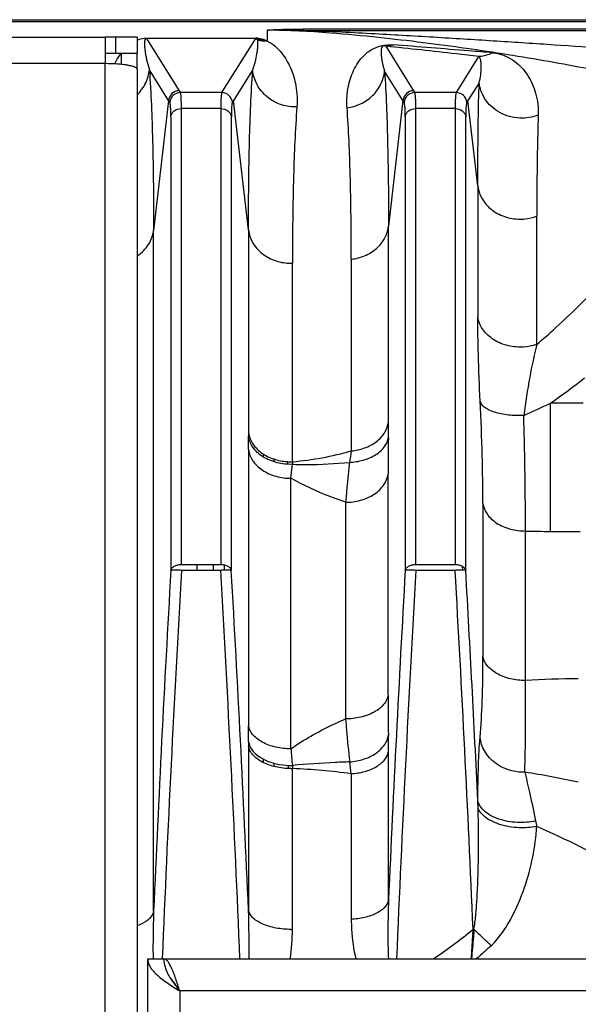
# Model space of a CAD drawing. Extents: x -1509 to 1181, y 8 to 1681.
# Tile 17 of 74: x -521 to -468, y 412 to 504. Entities that reach past the tile are written whole.
import ezdxf

# ---------------------------------------------------------------- set-up
doc = ezdxf.new("R2010")
doc.units = 0
doc.header["$LTSCALE"] = 65.395
doc.layers.get('0').update_dxf_attribs({"linetype": 'CONTINUOUS'})

msp = doc.modelspace()

# ---------------------------------------------------------------- linework, layer by layer
at = {"color": 6, "linetype": 'CONTINUOUS'}
for p, q in [((-702.174, 504.296), (-414.572, 504.296)), ((-711.572, 502.651), (-512.572, 502.651)), ((-509.572, 502.651), (-511.572, 502.651)), ((-509.572, 502.651), (-509.572, 501.151)), ((-511.572, 501.151), (-509.572, 501.151)), ((-509.572, 499.651), (-509.572, 375.966)), ((-508.572, 252.192), (-508.572, 416.192)), ((-508.572, 416.192), (-373.572, 416.192))]:
    msp.add_line(p, q, dxfattribs=at)
at = {"color": 9, "linetype": 'CONTINUOUS'}
for p, q in [((-414.572, 504.089), (-702.174, 504.089)), ((-493.98, 503.422), (-493.98, 503.296)), ((-414.572, 503.422), (-493.98, 503.422)), ((-508.699, 502.528), (-505.628, 497.629)), ((-501.516, 497.629), (-498.445, 502.528)), ((-497.373, 503.307), (-497.373, 502.303)), ((-493.98, 503.296), (-414.572, 503.296)), ((-486.245, 501.803), (-483.628, 497.629)), ((-479.516, 497.629), (-477.504, 500.838)), ((-512.572, 500.172), (-528.6, 500.172)), ((-512.572, 375.966), (-512.572, 500.172)), ((-506.623, 496.718), (-508.423, 499.589)), ((-498.731, 499.572), (-500.521, 496.718)), ((-484.623, 496.718), (-486.349, 499.471)), ((-477.474, 498.388), (-478.521, 496.718)), ((-505.628, 497.629), (-505.517, 497.454)), ((-501.627, 497.454), (-505.517, 497.454)), ((-501.627, 497.454), (-501.516, 497.629)), ((-483.628, 497.629), (-483.517, 497.454)), ((-479.627, 497.454), (-483.517, 497.454)), ((-479.627, 497.454), (-479.516, 497.629)), ((-506.623, 496.718), (-508.026, 484.537)), ((-505.417, 453.201), (-505.417, 495.962)), ((-501.727, 495.962), (-505.417, 495.962)), ((-501.727, 495.962), (-501.727, 453.201)), ((-499.122, 484.572), (-500.521, 496.718)), ((-484.623, 496.718), (-485.981, 484.928)), ((-483.417, 453.201), (-483.417, 495.962)), ((-479.727, 495.962), (-483.417, 495.962)), ((-479.727, 495.962), (-479.727, 453.201)), ((-477.598, 488.707), (-478.521, 496.718)), ((-506.412, 495.198), (-506.412, 452.639)), ((-500.732, 452.639), (-500.732, 495.199)), ((-484.412, 495.198), (-484.412, 452.639)), ((-478.732, 452.639), (-478.732, 495.199)), ((-477.598, 488.707), (-477.598, 476.456)), ((-472.06, 473.835), (-472.06, 485.86)), ((-485.981, 466.564), (-485.981, 484.928)), ((-508.026, 420.674), (-508.026, 484.537)), ((-499.122, 484.572), (-499.122, 465.561)), ((-494.995, 462.837), (-494.995, 481.454)), ((-489.475, 481.834), (-489.475, 463.846)), ((-470.774, 456.302), (-470.774, 468.332)), ((-467.696, 468.332), (-470.774, 468.332)), ((-499.118, 463.979), (-499.118, 438.061)), ((-497.727, 463.278), (-497.727, 463.555)), ((-496.732, 463.086), (-496.732, 462.829)), ((-495.415, 462.597), (-495.415, 462.854)), ((-495.137, 461.281), (-495.007, 462.591)), ((-495.137, 435.91), (-495.137, 461.281)), ((-486.026, 440.929), (-486.026, 461.677)), ((-490.006, 459.031), (-490.006, 438.713)), ((-477.118, 458.931), (-477.118, 444.602)), ((-473.137, 442.311), (-473.137, 456.335)), ((-470.774, 456.302), (-468.006, 456.302)), ((-503.953, 452.647), (-503.953, 453.21)), ((-502.412, 452.647), (-502.412, 453.201)), ((-501.417, 453.169), (-501.417, 452.661)), ((-479.055, 453.046), (-479.044, 452.672)), ((-479.055, 453.039), (-479.045, 452.666)), ((-499.122, 436.17), (-499.122, 420.767)), ((-485.981, 421.702), (-485.981, 435.647)), ((-497.727, 434.613), (-497.727, 434.939)), ((-496.732, 434.555), (-496.732, 434.249)), ((-495.379, 434.059), (-495.379, 434.361)), ((-494.995, 418.972), (-494.995, 434.056)), ((-489.475, 433.564), (-489.475, 419.905)), ((-505.572, 413.192), (-505.572, 255.192)), ((-376.572, 413.192), (-505.572, 413.192))]:
    msp.add_line(p, q, dxfattribs=at)
at = {"color": 2, "linetype": 'CONTINUOUS'}
for p, q in [((-512.572, 502.651), (-512.572, 500.172)), ((-511.572, 502.651), (-512.572, 502.651)), ((-511.572, 501.151), (-511.572, 502.651)), ((-508.699, 502.528), (-508.699, 502.557)), ((-508.699, 502.557), (-498.445, 502.557)), ((-498.445, 502.528), (-508.699, 502.528)), ((-497.654, 502.423), (-498.307, 502.423)), ((-498.291, 502.391), (-497.569, 502.391)), ((-512.572, 501.151), (-511.572, 501.151)), ((-511.072, 501.151), (-511.072, 500.102)), ((-509.572, 499.651), (-509.572, 501.151)), ((-505.417, 453.201), (-501.727, 453.201)), ((-501.729, 452.647), (-505.414, 452.647)), ((-483.417, 453.201), (-479.727, 453.201)), ((-479.728, 452.647), (-483.415, 452.647))]:
    msp.add_line(p, q, dxfattribs=at)
for centre, radius, start, end in [((-498.439, 500.348), 2.208, 87.85529, 90.14547), ((-498.447, 500.019), 2.538, 85.77662, 87.95012), ((-498.433, 500.215), 2.341, 84.45285, 85.7548), ((-497.533, 505.999), 3.699, 258.17374, 272.49183), ((-496.805, 465.867), 2.336, 187.52342, 192.51976), ((-428.209, 465.567), 70.912, 180.005, 180.28206), ((-496.749, 465.88), 2.394, 192.52237, 197.43691), ((-495.141, 468.122), 5.287, 270.0001, 271.58593), ((-470.077, 461.521), 24.952, 176.97669, 177.54348), ((-402.364, 436.173), 96.758, 179.76069, 180.00133), ((-497.332, 436.909), 1.823, 201.3251, 206.98256), ((-440.676, 436.126), 54.359, 181.87509, 182.18241), ((-495.141, 440.862), 6.808, 269.99988, 271.23126), ((-477.43, 404.697), 14.295, 92.11366, 92.43997)]:
    msp.add_arc(centre, radius, start, end, dxfattribs=at)
at = {"color": 9, "linetype": 'CONTINUOUS'}
for centre, radius, start, end in [((-495.986, 410.176), 93.142, 88.76571, 90.8531), ((-505.514, 496.452), 1.002, 90.17869, 174.8411), ((-501.63, 496.452), 1.002, 5.1589, 89.82131), ((-483.514, 496.452), 1.002, 90.17869, 174.8411), ((-479.63, 496.452), 1.002, 5.1589, 89.82131), ((-472.148, 518.399), 40.726, 212.16602, 212.45822), ((-534.989, 518.395), 40.718, 327.54174, 327.83401), ((-450.148, 518.399), 40.726, 212.16602, 212.45822), ((-512.989, 518.395), 40.718, 327.54174, 327.83401), ((-495.141, 486.07), 4.618, 269.99998, 271.81542), ((-514.282, 530.611), 75.972, 304.93812, 307.93615), ((-500.894, 530.781), 69.333, 293.46228, 295.74878), ((-568.025, 466.593), 82.044, 358.96957, 359.97977), ((-746.132, 463.958), 247.015, 0.00488, 0.2922), ((-274.543, 461.442), 211.484, 179.00407, 179.93622), ((-94.594, 401.737), 399.736, 171.06135, 171.21676), ((-381.733, 450.392), 108.618, 173.45391, 175.43816), ((-470.787, 540.835), 84.532, 268.40661, 270.00902), ((1927.114, 313.709), 2437.489, 176.732532, 177.484862), ((1880.924, 316.144), 2390.242, 176.726145, 177.600918), ((-2888.007, 316.147), 2390.181, 2.398922, 3.273863), ((-2935.214, 313.658), 2438.445, 2.517528, 3.26737), ((1959.809, 313.145), 2448.198, 176.733618, 177.458584), ((1903.062, 316.137), 2390.38, 176.726184, 177.601051), ((-2894.667, 314.651), 2418.879, 2.472001, 3.270476), ((-3024.6, 307.662), 2549.992, 2.7742, 3.25925), ((-468.246, 364.217), 78.247, 89.94061, 93.58413), ((-270.994, 440.922), 215.032, 179.99823, 180.99465), ((-856.549, 438.096), 357.431, 359.75649, 359.99443), ((-572.398, 435.707), 86.416, 359.96015, 0.98248), ((-6.835, 476.34), 489.973, 184.73316, 184.91657), ((-522.933, 429.676), 33.683, 6.62799, 8.54645), ((-497.451, 375.294), 58.813, 82.20613, 87.60687), ((-486.936, 345.526), 89.251, 77.85885, 81.14323), ((-567.627, 427.685), 90.094, 1.70876, 2.16093), ((-593.225, 417.368), 94.164, 359.28451, 2.06881), ((-513.033, 418.981), 18.038, 351.10661, 359.97257), ((-495.141, 426.99), 8.019, 269.99988, 271.04532), ((-469.811, 418.928), 8.48, 191.06789, 191.96777)]:
    msp.add_arc(centre, radius, start, end, dxfattribs=at)
at = {"color": 6, "linetype": 'CONTINUOUS'}
for centre in [(-505.625, 496.627), (-483.625, 496.627)]:
    msp.add_arc(centre, 1.002, 90.16699, 174.80932, dxfattribs=at)
at = {"color": 9, "linetype": 'CONTINUOUS'}
for points, knots in [([(-497.373, 503.307), (-497.159, 503.333), (-496.663, 503.368), (-495.532, 503.414), (-494.614, 503.422), (-493.98, 503.422)], [0, 0, 0, 0, 0.189907, 0.439276, 1, 1, 1, 1]), ([(-509.572, 502.392), (-509.525, 502.411), (-509.246, 502.511), (-508.946, 502.557), (-508.699, 502.557)], [0, 0, 0, 0, 0.169452, 1, 1, 1, 1]), ([(-508.699, 502.528), (-508.726, 502.528), (-508.771, 502.516), (-508.82, 502.464), (-508.849, 502.398), (-508.867, 502.319), (-508.881, 502.212), (-508.886, 502.075), (-508.881, 501.849), (-508.856, 501.557), (-508.808, 501.194), (-508.743, 500.814), (-508.628, 500.274), (-508.514, 499.864), (-508.423, 499.589)], [0, 0, 0, 0, 0.025965, 0.041985, 0.069108, 0.095136, 0.121172, 0.174071, 0.228393, 0.341479, 0.460548, 0.585683, 0.717075, 1, 1, 1, 1]), ([(-463.545, 498.947), (-465.995, 499.458), (-471.03, 500.421), (-477.434, 501.438), (-482.771, 502.156), (-487.018, 502.65), (-491.896, 503.115), (-495.39, 503.307), (-497.373, 503.307)], [0, 0, 0, 0, 0.219922, 0.450247, 0.569527, 0.692976, 0.825836, 1, 1, 1, 1]), ([(-493.98, 503.296), (-492.781, 503.26), (-490.53, 503.166), (-486.329, 502.947), (-481.469, 502.661), (-475.861, 502.31), (-468.765, 501.845), (-460.336, 501.258), (-453.709, 500.751), (-450.521, 500.489)], [0, 0, 0, 0, 0.082616, 0.155175, 0.289753, 0.417991, 0.542215, 0.779601, 1, 1, 1, 1]), ([(-498.291, 502.378), (-498.264, 502.281), (-498.257, 502.071), (-498.273, 501.756), (-498.309, 501.427), (-498.379, 500.959), (-498.505, 500.334), (-498.645, 499.832), (-498.731, 499.572)], [0, 0, 0, 0, 0.106168, 0.216495, 0.332129, 0.453304, 0.71334, 1, 1, 1, 1]), ([(-497.373, 502.303), (-496.838, 502.054), (-495.963, 501.258), (-495.101, 499.759), (-494.59, 498.027), (-494.53, 496.768), (-494.579, 496.111)], [0, 0, 0, 0, 0.24813, 0.476672, 0.722937, 1, 1, 1, 1]), ([(-489.868, 496.042), (-489.909, 496.617), (-489.874, 497.48), (-489.63, 498.582), (-489.353, 499.363), (-488.963, 500.117), (-488.518, 500.713), (-488.039, 501.174), (-487.485, 501.572), (-486.633, 501.924), (-485.91, 501.968), (-485.515, 501.938)], [0, 0, 0, 0, 0.207946, 0.307537, 0.406019, 0.505856, 0.612377, 0.672547, 0.744753, 0.857163, 1, 1, 1, 1]), ([(-486.245, 501.803), (-486.285, 501.82), (-486.374, 501.85), (-486.541, 501.828), (-486.633, 501.677), (-486.668, 501.523), (-486.683, 501.374), (-486.685, 501.225), (-486.678, 501.023), (-486.652, 500.766), (-486.602, 500.452), (-486.536, 500.131), (-486.452, 499.802), (-486.386, 499.582), (-486.349, 499.471)], [0, 0, 0, 0, 0.047858, 0.104206, 0.170513, 0.226548, 0.281437, 0.336524, 0.392215, 0.505983, 0.623386, 0.744705, 0.870164, 1, 1, 1, 1]), ([(-485.515, 501.938), (-485.575, 501.918), (-485.813, 501.85), (-486.06, 501.812), (-486.245, 501.803)], [0, 0, 0, 0, 0.253308, 1, 1, 1, 1]), ([(-477.504, 500.838), (-478.207, 500.92), (-481.119, 501.258), (-484.032, 501.579), (-486.245, 501.803)], [0, 0, 0, 0, 0.241356, 1, 1, 1, 1]), ([(-476.201, 501.189), (-476.951, 501.25), (-480.055, 501.501), (-483.159, 501.754), (-485.515, 501.938)], [0, 0, 0, 0, 0.241346, 1, 1, 1, 1]), ([(-511.677, 500.148), (-511.635, 500.237), (-511.458, 500.585), (-511.251, 500.917), (-511.076, 501.151)], [0, 0, 0, 0, 0.253285, 1, 1, 1, 1]), ([(-476.201, 501.189), (-476.309, 501.133), (-476.722, 500.948), (-477.174, 500.851), (-477.504, 500.838)], [0, 0, 0, 0, 0.268588, 1, 1, 1, 1]), ([(-477.474, 498.388), (-477.41, 498.628), (-477.317, 499.088), (-477.259, 499.749), (-477.275, 500.258), (-477.353, 500.618), (-477.437, 500.784), (-477.504, 500.838)], [0, 0, 0, 0, 0.296095, 0.557959, 0.790956, 0.897314, 1, 1, 1, 1]), ([(-476.201, 501.189), (-475.788, 501.155), (-475.051, 500.97), (-474.142, 500.437), (-473.454, 499.809), (-472.715, 498.844), (-472.06, 497.356), (-471.906, 496.038), (-471.928, 495.346)], [0, 0, 0, 0, 0.156935, 0.280975, 0.395099, 0.507012, 0.738443, 1, 1, 1, 1]), ([(-509.572, 497.261), (-509.242, 497.579), (-508.71, 498.305), (-508.466, 499.17), (-508.423, 499.589)], [0, 0, 0, 0, 0.521246, 1, 1, 1, 1]), ([(-508.423, 499.589), (-508.27, 497.388), (-508.073, 492.37), (-508.026, 487.35), (-508.026, 484.537)], [0, 0, 0, 0, 0.439602, 1, 1, 1, 1]), ([(-499.122, 484.572), (-499.122, 487.372), (-499.075, 492.374), (-498.882, 497.375), (-498.731, 499.572)], [0, 0, 0, 0, 0.559604, 1, 1, 1, 1]), ([(-494.579, 496.111), (-495.062, 496.095), (-496.076, 496.235), (-497.43, 496.975), (-498.395, 498.156), (-498.684, 499.111), (-498.731, 499.572)], [0, 0, 0, 0, 0.245561, 0.507558, 0.764864, 1, 1, 1, 1]), ([(-489.868, 496.042), (-489.434, 496.093), (-488.557, 496.337), (-487.426, 497.107), (-486.633, 498.202), (-486.392, 499.056), (-486.349, 499.471)], [0, 0, 0, 0, 0.24775, 0.507488, 0.76277, 1, 1, 1, 1]), ([(-486.349, 499.471), (-486.208, 497.332), (-486.025, 492.484), (-485.981, 487.634), (-485.981, 484.928)], [0, 0, 0, 0, 0.44211, 1, 1, 1, 1]), ([(-477.598, 488.707), (-477.598, 489.583), (-477.589, 492.81), (-477.542, 496.038), (-477.474, 498.388)], [0, 0, 0, 0, 0.271461, 1, 1, 1, 1]), ([(-471.928, 495.346), (-472.47, 495.136), (-473.725, 494.931), (-475.285, 495.357), (-476.339, 496.111), (-476.942, 496.82), (-477.324, 497.593), (-477.446, 498.13), (-477.474, 498.388)], [0, 0, 0, 0, 0.241175, 0.510979, 0.645871, 0.773941, 0.892371, 1, 1, 1, 1]), ([(-505.417, 495.962), (-505.417, 496.156), (-505.419, 496.499), (-505.436, 496.944), (-505.46, 497.228), (-505.489, 497.382), (-505.506, 497.436), (-505.517, 497.454)], [0, 0, 0, 0, 0.387578, 0.685464, 0.889825, 0.956482, 1, 1, 1, 1]), ([(-501.627, 497.454), (-501.638, 497.436), (-501.655, 497.382), (-501.684, 497.228), (-501.707, 496.944), (-501.724, 496.499), (-501.727, 496.156), (-501.727, 495.962)], [0, 0, 0, 0, 0.043518, 0.110174, 0.314535, 0.612422, 1, 1, 1, 1]), ([(-483.417, 495.962), (-483.417, 496.156), (-483.419, 496.499), (-483.436, 496.944), (-483.46, 497.228), (-483.489, 497.382), (-483.506, 497.436), (-483.517, 497.454)], [0, 0, 0, 0, 0.387578, 0.685464, 0.889825, 0.956482, 1, 1, 1, 1]), ([(-479.627, 497.454), (-479.638, 497.436), (-479.655, 497.382), (-479.684, 497.228), (-479.707, 496.944), (-479.724, 496.499), (-479.727, 496.156), (-479.727, 495.962)], [0, 0, 0, 0, 0.043518, 0.110174, 0.314535, 0.612422, 1, 1, 1, 1]), ([(-506.412, 495.198), (-506.412, 495.373), (-506.414, 495.682), (-506.431, 496.082), (-506.455, 496.339), (-506.484, 496.477), (-506.501, 496.525), (-506.512, 496.542)], [0, 0, 0, 0, 0.386944, 0.684606, 0.888917, 0.955846, 1, 1, 1, 1]), ([(-506.412, 495.198), (-506.4, 495.299), (-506.328, 495.509), (-506.019, 495.851), (-505.652, 495.962), (-505.417, 495.962)], [0, 0, 0, 0, 0.224277, 0.477563, 1, 1, 1, 1]), ([(-501.727, 495.962), (-501.491, 495.962), (-501.125, 495.851), (-500.816, 495.509), (-500.744, 495.299), (-500.732, 495.198)], [0, 0, 0, 0, 0.522437, 0.775723, 1, 1, 1, 1]), ([(-500.632, 496.542), (-500.643, 496.525), (-500.66, 496.477), (-500.689, 496.338), (-500.712, 496.082), (-500.729, 495.682), (-500.732, 495.373), (-500.732, 495.199)], [0, 0, 0, 0, 0.044176, 0.111126, 0.315459, 0.6131, 1, 1, 1, 1]), ([(-494.579, 496.111), (-494.739, 493.964), (-494.946, 489.078), (-494.995, 484.19), (-494.995, 481.455)], [0, 0, 0, 0, 0.440468, 1, 1, 1, 1]), ([(-489.475, 481.836), (-489.475, 484.479), (-489.522, 489.217), (-489.717, 493.953), (-489.868, 496.042)], [0, 0, 0, 0, 0.557918, 1, 1, 1, 1]), ([(-484.412, 495.198), (-484.412, 495.373), (-484.414, 495.682), (-484.431, 496.082), (-484.455, 496.339), (-484.484, 496.477), (-484.501, 496.525), (-484.512, 496.542)], [0, 0, 0, 0, 0.386944, 0.684606, 0.888917, 0.955846, 1, 1, 1, 1]), ([(-484.412, 495.198), (-484.4, 495.299), (-484.328, 495.509), (-484.019, 495.851), (-483.652, 495.962), (-483.417, 495.962)], [0, 0, 0, 0, 0.224277, 0.477563, 1, 1, 1, 1]), ([(-479.727, 495.962), (-479.491, 495.962), (-479.125, 495.851), (-478.816, 495.509), (-478.744, 495.299), (-478.732, 495.198)], [0, 0, 0, 0, 0.522437, 0.775723, 1, 1, 1, 1]), ([(-478.632, 496.542), (-478.643, 496.525), (-478.66, 496.477), (-478.689, 496.338), (-478.712, 496.082), (-478.729, 495.682), (-478.732, 495.373), (-478.732, 495.199)], [0, 0, 0, 0, 0.044176, 0.111126, 0.315459, 0.6131, 1, 1, 1, 1]), ([(-471.928, 495.346), (-471.95, 494.624), (-472.034, 491.463), (-472.06, 488.3), (-472.06, 485.86)], [0, 0, 0, 0, 0.228453, 1, 1, 1, 1]), ([(-477.598, 488.707), (-477.554, 488.321), (-477.291, 487.5), (-476.41, 486.454), (-475.116, 485.748), (-474.115, 485.587), (-473.618, 485.587)], [0, 0, 0, 0, 0.212003, 0.457975, 0.728509, 1, 1, 1, 1]), ([(-473.618, 485.587), (-473.477, 485.587), (-472.949, 485.611), (-472.425, 485.727), (-472.06, 485.86)], [0, 0, 0, 0, 0.265963, 1, 1, 1, 1]), ([(-489.475, 481.834), (-489.048, 481.879), (-488.19, 482.093), (-487.07, 482.778), (-486.273, 483.765), (-486.025, 484.549), (-485.981, 484.928)], [0, 0, 0, 0, 0.257216, 0.52077, 0.771971, 1, 1, 1, 1]), ([(-509.572, 482.132), (-509.141, 482.418), (-508.422, 483.128), (-508.079, 484.081), (-508.026, 484.537)], [0, 0, 0, 0, 0.52983, 1, 1, 1, 1]), ([(-499.122, 484.572), (-499.075, 484.164), (-498.79, 483.31), (-497.865, 482.266), (-496.578, 481.599), (-495.612, 481.452), (-495.141, 481.452)], [0, 0, 0, 0, 0.224413, 0.476497, 0.742889, 1, 1, 1, 1]), ([(-472.06, 473.835), (-471.458, 474.351), (-469.089, 476.449), (-466.848, 478.69), (-465.232, 480.427)], [0, 0, 0, 0, 0.250449, 1, 1, 1, 1]), ([(-477.376, 468.517), (-477.444, 469.971), (-477.547, 472.617), (-477.598, 475.264), (-477.598, 476.456)], [0, 0, 0, 0, 0.549726, 1, 1, 1, 1]), ([(-473.618, 473.584), (-474.114, 473.584), (-475.104, 473.73), (-476.393, 474.37), (-477.283, 475.33), (-477.553, 476.099), (-477.598, 476.456)], [0, 0, 0, 0, 0.280052, 0.554515, 0.796791, 1, 1, 1, 1]), ([(-472.06, 473.835), (-472.176, 473.796), (-472.683, 473.648), (-473.213, 473.584), (-473.618, 473.584)], [0, 0, 0, 0, 0.232855, 1, 1, 1, 1]), ([(-472.06, 473.835), (-472.317, 472.82), (-472.783, 470.61), (-473.132, 468.379), (-473.289, 467.18)], [0, 0, 0, 0, 0.464108, 1, 1, 1, 1]), ([(-477.118, 458.931), (-477.118, 460.423), (-477.172, 463.619), (-477.296, 466.814), (-477.376, 468.517)], [0, 0, 0, 0, 0.466679, 1, 1, 1, 1]), ([(-473.289, 467.18), (-473.764, 467.156), (-474.479, 467.171), (-475.401, 467.307), (-476.03, 467.466), (-476.564, 467.678), (-477.056, 467.972), (-477.327, 468.296), (-477.376, 468.517)], [0, 0, 0, 0, 0.315219, 0.471892, 0.617305, 0.744656, 0.850145, 1, 1, 1, 1]), ([(-489.475, 463.846), (-489.052, 463.886), (-488.21, 464.069), (-487.097, 464.657), (-486.287, 465.518), (-486.025, 466.226), (-485.981, 466.564)], [0, 0, 0, 0, 0.268842, 0.538067, 0.784663, 1, 1, 1, 1]), ([(-473.136, 456.335), (-473.125, 458.022), (-473.147, 461.638), (-473.231, 465.252), (-473.289, 467.18)], [0, 0, 0, 0, 0.466672, 1, 1, 1, 1]), ([(-489.642, 462.775), (-489.205, 462.795), (-488.341, 462.929), (-487.346, 463.348), (-486.703, 463.84), (-486.245, 464.349), (-486.04, 464.815), (-485.994, 465.12)], [0, 0, 0, 0, 0.282604, 0.559352, 0.685888, 0.801527, 1, 1, 1, 1]), ([(-499.118, 463.974), (-499.07, 463.617), (-498.853, 463.068), (-498.347, 462.458), (-497.644, 461.882), (-496.555, 461.405), (-495.607, 461.281), (-495.137, 461.281)], [0, 0, 0, 0, 0.207907, 0.326982, 0.455219, 0.728883, 1, 1, 1, 1]), ([(-495.007, 462.591), (-494.56, 462.577), (-492.77, 462.553), (-490.979, 462.646), (-489.642, 462.775)], [0, 0, 0, 0, 0.249748, 1, 1, 1, 1]), ([(-490.006, 459.031), (-490.476, 459.191), (-492.234, 459.825), (-493.942, 460.605), (-495.137, 461.281)], [0, 0, 0, 0, 0.265404, 1, 1, 1, 1]), ([(-490.006, 459.031), (-489.539, 459.031), (-488.826, 459.122), (-487.936, 459.436), (-487.321, 459.766), (-486.803, 460.182), (-486.294, 460.78), (-486.074, 461.324), (-486.026, 461.677)], [0, 0, 0, 0, 0.271178, 0.410407, 0.546019, 0.674256, 0.79311, 1, 1, 1, 1]), ([(-477.118, 458.924), (-477.07, 458.579), (-476.85, 458.048), (-476.345, 457.466), (-475.829, 457.059), (-475.215, 456.734), (-474.322, 456.424), (-473.607, 456.335), (-473.137, 456.335)], [0, 0, 0, 0, 0.2034, 0.321211, 0.449088, 0.585103, 0.725392, 1, 1, 1, 1]), ([(-477.384, 436.988), (-477.283, 438.108), (-477.151, 440.646), (-477.118, 443.186), (-477.118, 444.602)], [0, 0, 0, 0, 0.442607, 1, 1, 1, 1]), ([(-473.137, 442.311), (-473.608, 442.311), (-474.321, 442.389), (-475.216, 442.665), (-475.829, 442.951), (-476.344, 443.31), (-476.74, 443.716), (-477.003, 444.15), (-477.095, 444.455), (-477.118, 444.602)], [0, 0, 0, 0, 0.28579, 0.430008, 0.567831, 0.694773, 0.808862, 0.909771, 1, 1, 1, 1]), ([(-473.195, 433.713), (-473.149, 434.979), (-473.099, 437.845), (-473.114, 440.712), (-473.137, 442.311)], [0, 0, 0, 0, 0.44212, 1, 1, 1, 1]), ([(-486.026, 440.929), (-486.049, 440.785), (-486.144, 440.486), (-486.41, 440.063), (-486.811, 439.67), (-487.329, 439.325), (-487.942, 439.05), (-488.834, 438.787), (-489.54, 438.713), (-490.006, 438.713)], [0, 0, 0, 0, 0.089329, 0.189676, 0.30371, 0.431018, 0.569377, 0.714069, 1, 1, 1, 1]), ([(-495.137, 435.91), (-494.759, 436.176), (-493.129, 437.25), (-491.376, 438.132), (-490.006, 438.713)], [0, 0, 0, 0, 0.237172, 1, 1, 1, 1]), ([(-490.006, 438.713), (-489.981, 438.365), (-489.878, 437.019), (-489.744, 435.676), (-489.624, 434.682)], [0, 0, 0, 0, 0.258397, 1, 1, 1, 1]), ([(-495.137, 435.91), (-495.606, 435.91), (-496.314, 435.982), (-497.208, 436.24), (-497.821, 436.508), (-498.337, 436.844), (-498.735, 437.226), (-499.001, 437.636), (-499.094, 437.927), (-499.118, 438.066)], [0, 0, 0, 0, 0.289504, 0.435316, 0.574117, 0.701076, 0.814031, 0.912705, 1, 1, 1, 1]), ([(-489.624, 434.682), (-489.182, 434.713), (-488.31, 434.874), (-487.318, 435.337), (-486.686, 435.861), (-486.236, 436.397), (-486.039, 436.877), (-485.994, 437.189)], [0, 0, 0, 0, 0.281569, 0.5573, 0.6838, 0.799861, 1, 1, 1, 1]), ([(-477.596, 431.082), (-477.591, 432.192), (-477.558, 434.162), (-477.461, 436.131), (-477.384, 436.988)], [0, 0, 0, 0, 0.563405, 1, 1, 1, 1]), ([(-473.195, 433.713), (-473.66, 433.701), (-474.643, 433.827), (-475.996, 434.485), (-477.02, 435.59), (-477.337, 436.533), (-477.384, 436.988)], [0, 0, 0, 0, 0.240811, 0.503462, 0.763133, 1, 1, 1, 1]), ([(-489.475, 433.564), (-489.055, 433.594), (-488.234, 433.729), (-487.285, 434.104), (-486.668, 434.536), (-486.232, 434.972), (-486.027, 435.38), (-485.981, 435.647)], [0, 0, 0, 0, 0.292198, 0.573312, 0.699178, 0.812074, 1, 1, 1, 1]), ([(-489.624, 434.682), (-490.073, 434.666), (-491.868, 434.592), (-493.662, 434.47), (-495.005, 434.347)], [0, 0, 0, 0, 0.24957, 1, 1, 1, 1]), ([(-473.195, 433.713), (-473.029, 433.046), (-472.676, 431.526), (-472.347, 430), (-472.17, 429.146)], [0, 0, 0, 0, 0.440589, 1, 1, 1, 1]), ([(-477.957, 418.983), (-477.883, 419.406), (-477.782, 420.296), (-477.679, 421.664), (-477.607, 423.088), (-477.543, 425.024), (-477.515, 427.455), (-477.543, 429.401), (-477.572, 430.371)], [0, 0, 0, 0, 0.113121, 0.235178, 0.360839, 0.488205, 0.744677, 1, 1, 1, 1]), ([(-472.17, 429.146), (-472.727, 429.023), (-473.928, 428.927), (-475.405, 429.18), (-476.457, 429.654), (-477.049, 430.086), (-477.437, 430.566), (-477.568, 430.918), (-477.596, 431.082)], [0, 0, 0, 0, 0.2736, 0.572049, 0.707565, 0.823956, 0.920146, 1, 1, 1, 1]), ([(-472.077, 428.619), (-472.622, 428.515), (-473.798, 428.444), (-475.244, 428.677), (-476.304, 429.099), (-477.047, 429.556), (-477.463, 430.036), (-477.572, 430.37)], [0, 0, 0, 0, 0.27168, 0.571906, 0.709402, 0.827602, 1, 1, 1, 1]), ([(-476.335, 417.458), (-475.939, 417.826), (-475.251, 418.659), (-474.162, 420.462), (-473.168, 422.834), (-472.385, 425.72), (-472.123, 427.664), (-472.077, 428.619)], [0, 0, 0, 0, 0.133242, 0.264073, 0.518629, 0.764327, 1, 1, 1, 1]), ([(-456.767, 419.979), (-459.073, 421.616), (-464.027, 424.779), (-469.284, 427.417), (-472.077, 428.619)], [0, 0, 0, 0, 0.481787, 1, 1, 1, 1]), ([(-485.981, 421.702), (-486.088, 421.163), (-486.78, 420.612), (-487.639, 420.253), (-488.43, 420.018), (-489.054, 419.931), (-489.475, 419.905)], [0, 0, 0, 0, 0.400894, 0.541573, 0.691992, 1, 1, 1, 1]), ([(-485.981, 421.702), (-486.014, 420.773), (-486.053, 418.936), (-486.03, 417.099), (-485.989, 416.192)], [0, 0, 0, 0, 0.506062, 1, 1, 1, 1]), ([(-508.026, 420.674), (-508.053, 420.542), (-508.206, 420.176), (-508.739, 419.669), (-509.264, 419.408), (-509.571, 419.291)], [0, 0, 0, 0, 0.187682, 0.541916, 1, 1, 1, 1]), ([(-508.026, 420.674), (-508.039, 420.3), (-508.083, 418.806), (-508.094, 417.312), (-508.079, 416.192)], [0, 0, 0, 0, 0.250713, 1, 1, 1, 1]), ([(-495.141, 418.971), (-495.609, 418.971), (-496.313, 419.03), (-497.209, 419.245), (-497.819, 419.467), (-498.334, 419.745), (-498.732, 420.061), (-499.001, 420.402), (-499.098, 420.65), (-499.122, 420.767)], [0, 0, 0, 0, 0.302811, 0.453724, 0.595361, 0.721979, 0.831026, 0.92236, 1, 1, 1, 1]), ([(-489.475, 419.905), (-489.475, 419.593), (-489.44, 418.346), (-489.265, 417.099), (-489.034, 416.192)], [0, 0, 0, 0, 0.249777, 1, 1, 1, 1]), ([(-476.335, 417.458), (-476.464, 417.57), (-477.018, 418.063), (-477.554, 418.578), (-477.957, 418.983)], [0, 0, 0, 0, 0.229891, 1, 1, 1, 1]), ([(-476.335, 417.458), (-476.452, 417.35), (-476.917, 416.922), (-477.39, 416.503), (-477.745, 416.192)], [0, 0, 0, 0, 0.252781, 1, 1, 1, 1])]:
    msp.add_open_spline(points, degree=3, knots=knots, dxfattribs=at)
at = {"color": 2, "linetype": 'CONTINUOUS'}
for points, knots in [([(-498.291, 502.378), (-498.299, 502.405), (-498.314, 502.446), (-498.359, 502.509), (-498.411, 502.528), (-498.445, 502.528)], [0, 0, 0, 0, 0.357658, 0.564154, 1, 1, 1, 1]), ([(-498.207, 502.546), (-498.104, 502.536), (-497.816, 502.489), (-497.541, 502.386), (-497.373, 502.303)], [0, 0, 0, 0, 0.356021, 1, 1, 1, 1]), ([(-495.007, 462.591), (-495.485, 462.578), (-496.456, 462.678), (-497.773, 463.211), (-498.753, 464.09), (-499.072, 464.858), (-499.121, 465.218)], [0, 0, 0, 0, 0.271442, 0.547057, 0.793836, 1, 1, 1, 1]), ([(-499.033, 465.162), (-498.927, 464.824), (-498.543, 464.162), (-497.623, 463.418), (-496.449, 462.943), (-495.583, 462.835), (-495.141, 462.835)], [0, 0, 0, 0, 0.220773, 0.462582, 0.7251, 1, 1, 1, 1]), ([(-506.412, 452.639), (-506.399, 452.718), (-506.315, 452.884), (-506.081, 453.061), (-505.77, 453.175), (-505.537, 453.201), (-505.417, 453.201)], [0, 0, 0, 0, 0.197577, 0.431676, 0.704266, 1, 1, 1, 1]), ([(-505.414, 452.647), (-505.531, 452.653), (-505.706, 452.661), (-505.932, 452.666), (-506.084, 452.667), (-506.211, 452.664), (-506.308, 452.66), (-506.371, 452.652), (-506.404, 452.645), (-506.412, 452.639)], [0, 0, 0, 0, 0.351421, 0.52284, 0.678023, 0.80739, 0.905356, 0.968732, 1, 1, 1, 1]), ([(-500.732, 452.639), (-500.74, 452.645), (-500.773, 452.652), (-500.835, 452.66), (-500.933, 452.664), (-501.06, 452.667), (-501.212, 452.666), (-501.438, 452.661), (-501.612, 452.653), (-501.729, 452.647)], [0, 0, 0, 0, 0.031273, 0.094656, 0.192629, 0.322003, 0.477189, 0.648605, 1, 1, 1, 1]), ([(-501.727, 453.201), (-501.606, 453.201), (-501.373, 453.175), (-501.063, 453.061), (-500.829, 452.884), (-500.745, 452.718), (-500.732, 452.639)], [0, 0, 0, 0, 0.295734, 0.568324, 0.802423, 1, 1, 1, 1]), ([(-484.412, 452.639), (-484.399, 452.718), (-484.315, 452.884), (-484.081, 453.061), (-483.77, 453.175), (-483.537, 453.201), (-483.417, 453.201)], [0, 0, 0, 0, 0.197577, 0.431676, 0.704266, 1, 1, 1, 1]), ([(-483.415, 452.647), (-483.532, 452.653), (-483.706, 452.661), (-483.932, 452.666), (-484.084, 452.667), (-484.211, 452.664), (-484.309, 452.66), (-484.371, 452.652), (-484.404, 452.645), (-484.412, 452.639)], [0, 0, 0, 0, 0.351542, 0.52296, 0.678118, 0.807447, 0.905379, 0.968735, 1, 1, 1, 1]), ([(-478.732, 452.639), (-478.74, 452.645), (-478.773, 452.652), (-478.835, 452.66), (-478.932, 452.664), (-479.059, 452.667), (-479.211, 452.666), (-479.437, 452.661), (-479.611, 452.653), (-479.728, 452.647)], [0, 0, 0, 0, 0.03126, 0.094595, 0.192492, 0.321784, 0.476915, 0.648335, 1, 1, 1, 1]), ([(-479.727, 453.201), (-479.606, 453.201), (-479.373, 453.175), (-479.063, 453.061), (-478.829, 452.884), (-478.745, 452.718), (-478.732, 452.639)], [0, 0, 0, 0, 0.295734, 0.568324, 0.802423, 1, 1, 1, 1]), ([(-495.141, 434.054), (-495.624, 434.054), (-496.55, 434.151), (-497.624, 434.519), (-498.318, 434.954), (-498.716, 435.32), (-498.995, 435.725), (-499.097, 436.024), (-499.122, 436.17)], [0, 0, 0, 0, 0.299849, 0.574399, 0.696646, 0.807403, 0.907569, 1, 1, 1, 1]), ([(-499.121, 436.577), (-499.116, 436.549), (-499.095, 436.437), (-499.061, 436.327), (-499.03, 436.247)], [0, 0, 0, 0, 0.242394, 1, 1, 1, 1]), ([(-498.956, 436.082), (-498.652, 435.485), (-497.669, 434.8), (-496.24, 434.404), (-495.413, 434.34), (-495.005, 434.347)], [0, 0, 0, 0, 0.449612, 0.727008, 1, 1, 1, 1]), ([(-478.212, 416.192), (-478.176, 416.646), (-478.11, 417.575), (-478.062, 418.505), (-478.039, 418.979)], [0, 0, 0, 0, 0.490075, 1, 1, 1, 1]), ([(-477.957, 418.983), (-477.975, 418.744), (-478.043, 417.813), (-478.127, 416.882), (-478.2, 416.192)], [0, 0, 0, 0, 0.25632, 1, 1, 1, 1]), ([(-507.072, 416.192), (-507.072, 415.939), (-506.961, 415.266), (-506.408, 414.253), (-505.86, 413.559), (-505.572, 413.192)], [0, 0, 0, 0, 0.222346, 0.589674, 1, 1, 1, 1]), ([(-505.572, 413.192), (-505.714, 413.415), (-505.977, 413.829), (-506.279, 414.221), (-506.443, 414.379)], [0, 0, 0, 0, 0.536916, 1, 1, 1, 1])]:
    msp.add_open_spline(points, degree=3, knots=knots, dxfattribs=at)
at = {"color": 6, "linetype": 'CONTINUOUS'}
for points, knots in [([(-509.572, 499.651), (-509.572, 499.69), (-509.62, 499.752), (-509.706, 499.807), (-509.855, 499.878), (-510.105, 499.952), (-510.475, 500.028), (-510.925, 500.09), (-511.632, 500.154), (-512.189, 500.172), (-512.572, 500.172)], [0, 0, 0, 0, 0.037501, 0.065436, 0.100819, 0.194372, 0.316764, 0.464142, 0.63132, 1, 1, 1, 1]), ([(-508.572, 416.192), (-508.572, 416.066), (-508.529, 415.801), (-508.347, 415.419), (-508.061, 415.044), (-507.532, 414.523), (-506.688, 413.903), (-505.957, 413.438), (-505.572, 413.192)], [0, 0, 0, 0, 0.08649, 0.180413, 0.28672, 0.407304, 0.6874, 1, 1, 1, 1]), ([(-505.572, 413.192), (-505.694, 413.576), (-505.871, 414.135), (-506.124, 414.842), (-506.307, 415.293), (-506.489, 415.666), (-506.672, 415.949), (-506.857, 416.138), (-507.006, 416.192), (-507.072, 416.192)], [0, 0, 0, 0, 0.349767, 0.509488, 0.651903, 0.772829, 0.869754, 0.943189, 1, 1, 1, 1])]:
    msp.add_open_spline(points, degree=3, knots=knots, dxfattribs=at)
at = {"color": 9, "linetype": 'CONTINUOUS'}
for points in [[(-494.995, 462.837), (-493.131, 462.996), (-491.276, 463.342), (-489.475, 463.846)], [(-472.17, 429.146), (-472.134, 428.971), (-472.103, 428.795), (-472.077, 428.619)], [(-481.793, 416.192), (-480.496, 417.056), (-479.245, 417.993), (-478.038, 418.98)]]:
    msp.add_open_spline(points, degree=3, dxfattribs=at)

doc.saveas('drawing.dxf')
